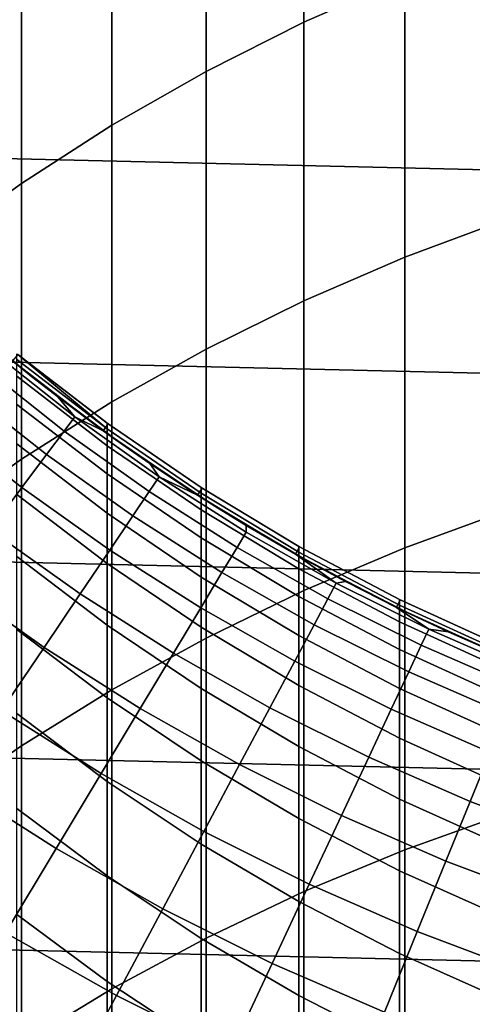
# Model space of a CAD drawing. Header units: metres. Extents: x -28 to 70, y -212 to 27.
# Tile 63 of 220: x -7.55 to -4.84, y -13.15 to -7.24. Entities that reach past the tile are written whole.
import ezdxf

# ---------------------------------------------------------------- set-up
doc = ezdxf.new("R2010")
doc.units = ezdxf.units.M
doc.layers.add('solid_10_261_012_XXX', color=7, linetype='CONTINUOUS')

msp = doc.modelspace()

# ---------------------------------------------------------------- linework, layer by layer
at = {"layer": 'solid_10_261_012_XXX'}
for points in [[(26.418852, -7.635068, -5), (-26.747675, -6.388412, -5), (-27.017729, -5.127612, -5), (26.747675, -6.388412, -5)], [(-5.849443, -5.654594, 334.672699), (-5.849443, -7.256921, 337.228333), (-5.244397, -6.990466, 337.400513), (-5.244397, -5.383536, 334.837555)], [(-6.435371, -5.954752, 334.490173), (-6.435371, -7.55198, 337.037659), (-5.849443, -7.256921, 337.228333), (-5.849443, -5.654594, 334.672699)], [(-7.000267, -6.283028, 334.290558), (-7.000267, -7.874681, 336.829163), (-6.435371, -7.55198, 337.037659), (-6.435371, -5.954752, 334.490173)], [(-7.542284, -6.63835, 334.074463), (-7.542284, -8.223968, 336.603455), (-7.000267, -7.874681, 336.829163), (-7.000267, -6.283028, 334.290558)], [(26.031919, -8.865052, -5), (-26.418852, -7.635068, -5), (-26.747675, -6.388412, -5), (26.418852, -7.635068, -5)], [(-8.059649, -7.019555, 333.842651), (-8.059649, -8.5987, 336.361298), (-7.542284, -8.223968, 336.603455), (-7.542284, -6.63835, 334.074463)], [(-5.244397, -6.990466, 337.400513), (-5.244397, -8.666803, 339.91861), (-4.62221, -8.434095, 340.078156), (-4.62221, -6.753488, 337.55365)], [(-5.849443, -7.256921, 337.228333), (-5.849443, -8.928455, 339.739227), (-5.244397, -8.666803, 339.91861), (-5.244397, -6.990466, 337.400513)], [(-6.435371, -7.55198, 337.037659), (-6.435371, -9.218197, 339.540588), (-5.849443, -8.928455, 339.739227), (-5.849443, -7.256921, 337.228333)], [(-7.000267, -7.874681, 336.829163), (-7.000267, -9.535082, 339.323334), (-6.435371, -9.218197, 339.540588), (-6.435371, -7.55198, 337.037659)], [(25.587807, -10.075421, -5), (-26.031919, -8.865052, -5), (-26.418852, -7.635068, -5), (26.031919, -8.865052, -5)], [(-7.542284, -8.223968, 336.603455), (-7.542284, -9.878073, 339.088165), (-7.000267, -9.535082, 339.323334), (-7.000267, -7.874681, 336.829163)], [(-8.059649, -8.5987, 336.361298), (-8.059649, -10.246051, 338.835876), (-7.542284, -9.878073, 339.088165), (-7.542284, -8.223968, 336.603455)], [(-5.244397, -8.666803, 339.91861), (-5.244397, -10.411296, 342.390015), (-4.62221, -10.183033, 342.555847), (-4.62221, -8.434095, 340.078156)], [(-5.849443, -8.928455, 339.739227), (-5.849443, -10.667951, 342.203522), (-5.244397, -10.411296, 342.390015), (-5.244397, -8.666803, 339.91861)], [(-7.481878, -9.381978, 193.699997), (-7.596182, -9.289673, 231.529999), (-8.114068, -8.840922, 231.529999), (-7.996159, -8.947706, 193.699997)], [(25.087387, -11.263793, -5), (-25.587807, -10.075421, -5), (-26.031919, -8.865052, -5), (25.587807, -10.075421, -5)], [(-7.327775, -9.502827, 181), (-7.481878, -9.381978, 193.699997), (-7.996159, -8.947706, 193.699997), (-7.596149, -9.2897, 181)], [(-6.435371, -9.218197, 339.540588), (-6.435371, -10.952159, 341.99704), (-5.849443, -10.667951, 342.203522), (-5.849443, -8.928455, 339.739227)], [(-7.777213, -9.322562, 177.712189), (-7.286987, -9.710563, 177.712189), (-7.223453, -9.625896, 179.363678), (-7.709404, -9.24128, 179.363678)], [(-7.709404, -9.24128, 179.363678), (-7.223453, -9.625896, 179.363678), (-7.327775, -9.502827, 181), (-7.596149, -9.2897, 181)], [(-7.024075, -9.667722, 231.529999), (-7.564468, -9.251018, 231.529999), (-7.596182, -9.289673, 231.529999), (-7.053377, -9.708238, 231.529999)], [(-7.57031, -9.2801, 279.778931), (-7.57031, -9.246238, 277.299988), (-7.564499, -9.250992, 277.299988), (-7.029555, -9.697446, 279.767517)], [(-7.564468, -9.251018, 231.529999), (-7.024075, -9.667722, 231.529999), (-7.029555, -9.663739, 277.299988), (-7.564499, -9.250992, 277.299988)], [(-7.029555, -9.697446, 279.767517), (-7.564499, -9.250992, 277.299988), (-7.029555, -9.663739, 277.299988)], [(-7.000267, -9.535082, 339.323334), (-7.000267, -11.26299, 341.77121), (-6.435371, -10.952159, 341.99704), (-6.435371, -9.218197, 339.540588)], [(-7.890423, -9.458267, 176.066772), (-7.393061, -9.851915, 176.066772), (-7.286987, -9.710563, 177.712189), (-7.777213, -9.322562, 177.712189)], [(-6.944056, -9.786731, 193.699997), (-7.053377, -9.708238, 231.529999), (-7.596182, -9.289673, 231.529999), (-7.481878, -9.381978, 193.699997)], [(-7.029555, -9.697446, 279.767517), (-7.029555, -9.798539, 282.233185), (-7.57031, -9.38166, 282.255981), (-7.57031, -9.2801, 279.778931)], [(-7.029555, -9.798539, 282.233185), (-7.029555, -9.966944, 284.69519), (-7.57031, -9.550843, 284.72937), (-7.57031, -9.38166, 282.255981)], [(-6.773319, -9.905663, 181), (-6.944056, -9.786731, 193.699997), (-7.481878, -9.381978, 193.699997), (-7.053423, -9.708204, 181)], [(-7.053423, -9.708204, 181), (-7.481878, -9.381978, 193.699997), (-7.327775, -9.502827, 181)], [(-8.048825, -9.648144, 174.430466), (-7.541478, -10.049695, 174.430466), (-7.393061, -9.851915, 176.066772), (-7.890423, -9.458267, 176.066772)], [(-7.223453, -9.625896, 179.363678), (-7.053423, -9.708204, 181), (-7.327775, -9.502827, 181)], [(-7.029555, -9.966944, 284.69519), (-7.029555, -10.202535, 287.151672), (-7.57031, -9.787523, 287.197205), (-7.57031, -9.550843, 284.72937)], [(-7.542284, -9.878073, 339.088165), (-7.542284, -11.59943, 341.526764), (-7.000267, -11.26299, 341.77121), (-7.000267, -9.535082, 339.323334)], [(-7.286987, -9.710563, 177.712189), (-6.777438, -10.072812, 177.712189), (-6.718346, -9.984988, 179.363678), (-7.223453, -9.625896, 179.363678)], [(-7.223453, -9.625896, 179.363678), (-6.718346, -9.984988, 179.363678), (-6.773319, -9.905663, 181), (-7.053423, -9.708204, 181)], [(-8.252126, -9.891841, 172.806305), (-7.731964, -10.303535, 172.806305), (-7.541478, -10.049695, 174.430466), (-8.048825, -9.648144, 174.430466)], [(-6.460644, -10.052989, 231.529999), (-7.024075, -9.667722, 231.529999), (-7.053377, -9.708238, 231.529999), (-6.487733, -10.095014, 231.529999)], [(-6.460644, -10.052989, 231.529999), (-6.465825, -10.049657, 277.299988), (-7.029555, -9.663739, 277.299988), (-7.024075, -9.667722, 231.529999)], [(-7.029555, -9.697446, 279.767517), (-7.029555, -9.663739, 277.299988), (-6.465825, -10.049657, 277.299988), (-6.465825, -10.08322, 279.756989)], [(-7.393061, -9.851915, 176.066772), (-6.876094, -10.219439, 176.066772), (-6.777438, -10.072812, 177.712189), (-7.286987, -9.710563, 177.712189)], [(-6.384385, -10.16069, 193.699997), (-6.487733, -10.095014, 231.529999), (-7.053377, -9.708238, 231.529999), (-6.944056, -9.786731, 193.699997)], [(-6.465825, -10.08322, 279.756989), (-6.465825, -10.183881, 282.212128), (-7.029555, -9.798539, 282.233185), (-7.029555, -9.697446, 279.767517)], [(-7.029555, -10.202535, 287.151672), (-7.029555, -10.505136, 289.6008), (-7.57031, -10.091523, 289.657623), (-7.57031, -9.787523, 287.197205)], [(-6.465825, -10.183881, 282.212128), (-6.465825, -10.351566, 284.663605), (-7.029555, -9.966944, 284.69519), (-7.029555, -9.798539, 282.233185)], [(-6.19677, -10.276188, 181), (-6.384385, -10.16069, 193.699997), (-6.944056, -9.786731, 193.699997), (-6.48769, -10.095042, 181)], [(-6.48769, -10.095042, 181), (-6.944056, -9.786731, 193.699997), (-6.773319, -9.905663, 181)], [(-7.541478, -10.049695, 174.430466), (-7.014133, -10.424596, 174.430466), (-6.876094, -10.219439, 176.066772), (-7.393061, -9.851915, 176.066772)], [(-8.059649, -10.246051, 338.835876), (-8.059649, -11.96038, 341.264526), (-7.542284, -11.59943, 341.526764), (-7.542284, -9.878073, 339.088165)], [(-6.718346, -9.984988, 179.363678), (-6.48769, -10.095042, 181), (-6.773319, -9.905663, 181)], [(-6.465825, -10.351566, 284.663605), (-6.465825, -10.586151, 287.109589), (-7.029555, -10.202535, 287.151672), (-7.029555, -9.966944, 284.69519)], [(-6.777438, -10.072812, 177.712189), (-6.249916, -10.408351, 177.712189), (-6.195423, -10.317601, 179.363678), (-6.718346, -9.984988, 179.363678)], [(-6.718346, -9.984988, 179.363678), (-6.195423, -10.317601, 179.363678), (-6.19677, -10.276188, 181), (-6.48769, -10.095042, 181)], [(24.531904, -12.427213, -5), (-25.087387, -11.263793, -5), (-25.587807, -10.075421, -5), (25.087387, -11.263793, -5)], [(-7.731964, -10.303535, 172.806305), (-7.191299, -10.687904, 172.806305), (-7.014133, -10.424596, 174.430466), (-7.541478, -10.049695, 174.430466)], [(-7.029555, -10.505136, 289.6008), (-7.029555, -10.874522, 292.040741), (-7.57031, -10.462616, 292.108856), (-7.57031, -10.091523, 289.657623)], [(-6.876094, -10.219439, 176.066772), (-6.340893, -10.559861, 176.066772), (-6.249916, -10.408351, 177.712189), (-6.777438, -10.072812, 177.712189)], [(-5.876242, -10.405396, 231.529999), (-6.460644, -10.052989, 231.529999), (-6.487733, -10.095014, 231.529999), (-5.900734, -10.448988, 231.529999)], [(-5.804626, -10.502681, 193.699997), (-5.900734, -10.448988, 231.529999), (-6.487733, -10.095014, 231.529999), (-6.384385, -10.16069, 193.699997)], [(-5.876242, -10.405396, 231.529999), (-5.880963, -10.402729, 277.299988), (-6.465825, -10.049657, 277.299988), (-6.460644, -10.052989, 231.529999)], [(-6.465825, -10.08322, 279.756989), (-6.465825, -10.049657, 277.299988), (-5.880963, -10.402729, 277.299988), (-5.880963, -10.43616, 279.747345)], [(-5.880963, -10.43616, 279.747345), (-5.880963, -10.536427, 282.192841), (-6.465825, -10.183881, 282.212128), (-6.465825, -10.08322, 279.756989)], [(-5.600008, -10.613195, 181), (-5.804626, -10.502681, 193.699997), (-6.384385, -10.16069, 193.699997), (-5.900795, -10.448953, 181)], [(-5.900795, -10.448953, 181), (-6.384385, -10.16069, 193.699997), (-6.19677, -10.276188, 181)], [(-6.465825, -10.586151, 287.109589), (-6.465825, -10.88746, 289.548248), (-7.029555, -10.505136, 289.6008), (-7.029555, -10.202535, 287.151672)], [(-7.014133, -10.424596, 174.430466), (-6.468188, -10.771852, 174.430466), (-6.340893, -10.559861, 176.066772), (-6.876094, -10.219439, 176.066772)], [(-5.880963, -10.536427, 282.192841), (-5.880963, -10.703453, 284.634705), (-6.465825, -10.351566, 284.663605), (-6.465825, -10.183881, 282.212128)], [(-5.244397, -10.411296, 342.390015), (-5.244397, -12.222644, 344.812805), (-4.62221, -11.998996, 344.984833), (-4.62221, -10.183033, 342.555847)], [(-5.656071, -10.622853, 179.363678), (-5.900795, -10.448953, 181), (-6.19677, -10.276188, 181), (-6.195423, -10.317601, 179.363678)], [(-7.964167, -10.612966, 171.197281), (-7.407265, -11.00888, 171.197281), (-7.191299, -10.687904, 172.806305), (-7.731964, -10.303535, 172.806305)], [(-6.249916, -10.408351, 177.712189), (-5.70582, -10.716289, 177.712189), (-5.656071, -10.622853, 179.363678), (-6.195423, -10.317601, 179.363678)], [(-5.880963, -10.703453, 284.634705), (-5.880963, -10.937118, 287.071075), (-6.465825, -10.586151, 287.109589), (-6.465825, -10.351566, 284.663605)], [(-7.191299, -10.687904, 172.806305), (-6.631564, -11.043933, 172.806305), (-6.468188, -10.771852, 174.430466), (-7.014133, -10.424596, 174.430466)], [(-6.340893, -10.559861, 176.066772), (-5.788877, -10.872281, 176.066772), (-5.70582, -10.716289, 177.712189), (-6.249916, -10.408351, 177.712189)], [(-5.656071, -10.622853, 179.363678), (-5.600008, -10.613195, 181), (-5.900795, -10.448953, 181)], [(-5.272583, -10.723916, 231.529999), (-5.876242, -10.405396, 231.529999), (-5.900734, -10.448988, 231.529999), (-5.294706, -10.768755, 231.529999)], [(-5.206605, -10.811626, 193.699997), (-5.294706, -10.768755, 231.529999), (-5.900734, -10.448988, 231.529999), (-5.804626, -10.502681, 193.699997)], [(-5.272583, -10.723916, 231.529999), (-5.27688, -10.721802, 277.299988), (-5.880963, -10.402729, 277.299988), (-5.876242, -10.405396, 231.529999)], [(-5.880963, -10.43616, 279.747345), (-5.880963, -10.402729, 277.299988), (-5.27688, -10.721802, 277.299988), (-5.27688, -10.755114, 279.738617)], [(-5.27688, -10.755114, 279.738617), (-5.27688, -10.855022, 282.175415), (-5.880963, -10.536427, 282.192841), (-5.880963, -10.43616, 279.747345)], [(-5.849443, -10.667951, 342.203522), (-5.849443, -12.47411, 344.619415), (-5.244397, -12.222644, 344.812805), (-5.244397, -10.411296, 342.390015)], [(-7.029555, -10.874522, 292.040741), (-7.029555, -11.310416, 294.469666), (-7.57031, -10.900525, 294.549042), (-7.57031, -10.462616, 292.108856)], [(-6.465825, -10.88746, 289.548248), (-6.465825, -11.255267, 291.977753), (-7.029555, -10.874522, 292.040741), (-7.029555, -10.505136, 289.6008)], [(-4.98498, -10.915584, 181), (-5.206605, -10.811626, 193.699997), (-5.804626, -10.502681, 193.699997), (-5.294653, -10.768781, 181)], [(-5.294653, -10.768781, 181), (-5.804626, -10.502681, 193.699997), (-5.600008, -10.613195, 181)], [(-6.468188, -10.771852, 174.430466), (-5.90509, -11.090545, 174.430466), (-5.788877, -10.872281, 176.066772), (-6.340893, -10.559861, 176.066772)], [(-5.27688, -10.855022, 282.175415), (-5.27688, -11.021456, 284.608582), (-5.880963, -10.703453, 284.634705), (-5.880963, -10.536427, 282.192841)], [(-8.237659, -10.977417, 169.606369), (-7.661632, -11.386926, 169.606369), (-7.407265, -11.00888, 171.197281), (-7.964167, -10.612966, 171.197281)], [(-5.880963, -10.937118, 287.071075), (-5.880963, -11.237243, 289.500153), (-6.465825, -10.88746, 289.548248), (-6.465825, -10.586151, 287.109589)], [(-5.70582, -10.716289, 177.712189), (-5.146593, -10.995808, 177.712189), (-5.10172, -10.899936, 179.363678), (-5.656071, -10.622853, 179.363678)], [(-5.656071, -10.622853, 179.363678), (-5.10172, -10.899936, 179.363678), (-5.294653, -10.768781, 181), (-5.600008, -10.613195, 181)], [(-7.407265, -11.00888, 171.197281), (-6.83072, -11.375599, 171.197281), (-6.631564, -11.043933, 172.806305), (-7.191299, -10.687904, 172.806305)], [(-6.435371, -10.952159, 341.99704), (-6.435371, -12.752571, 344.405243), (-5.849443, -12.47411, 344.619415), (-5.849443, -10.667951, 342.203522)], [(-5.27688, -11.021456, 284.608582), (-5.27688, -11.254287, 287.036285), (-5.880963, -10.937118, 287.071075), (-5.880963, -10.703453, 284.634705)], [(-5.788877, -10.872281, 176.066772), (-5.22151, -11.155869, 176.066772), (-5.146593, -10.995808, 177.712189), (-5.70582, -10.716289, 177.712189)], [(-4.65179, -11.007422, 231.529999), (-5.272583, -10.723916, 231.529999), (-5.294706, -10.768755, 231.529999), (-4.671167, -11.053514, 231.529999)], [(-4.65179, -11.007422, 231.529999), (-4.65555, -11.005833, 277.299988), (-5.27688, -10.721802, 277.299988), (-5.272583, -10.723916, 231.529999)], [(-5.27688, -10.755114, 279.738617), (-5.27688, -10.721802, 277.299988), (-4.65555, -11.005833, 277.299988), (-4.65555, -11.039038, 279.730865)], [(-6.631564, -11.043933, 172.806305), (-6.054244, -11.370674, 172.806305), (-5.90509, -11.090545, 174.430466), (-6.468188, -10.771852, 174.430466)], [(-4.592201, -11.086555, 193.699997), (-4.671167, -11.053514, 231.529999), (-5.294706, -10.768755, 231.529999), (-5.206605, -10.811626, 193.699997)], [(-5.10172, -10.899936, 179.363678), (-4.98498, -10.915584, 181), (-5.294653, -10.768781, 181)], [(-4.65555, -11.039038, 279.730865), (-4.65555, -11.13863, 282.159912), (-5.27688, -10.855022, 282.175415), (-5.27688, -10.755114, 279.738617)], [(-4.353693, -11.182368, 181), (-4.592201, -11.086555, 193.699997), (-5.206605, -10.811626, 193.699997), (-4.671241, -11.053484, 181)], [(-4.671241, -11.053484, 181), (-5.206605, -10.811626, 193.699997), (-4.98498, -10.915584, 181)], [(-4.65555, -11.13863, 282.159912), (-4.65555, -11.304533, 284.585327), (-5.27688, -11.021456, 284.608582), (-5.27688, -10.855022, 282.175415)], [(-7.029555, -11.310416, 294.469666), (-7.029555, -11.812494, 296.885803), (-7.57031, -11.404923, 296.976318), (-7.57031, -10.900525, 294.549042)], [(-6.465825, -11.255267, 291.977753), (-6.465825, -11.6893, 294.396332), (-7.029555, -11.310416, 294.469666), (-7.029555, -10.874522, 292.040741)], [(-5.880963, -11.237243, 289.500153), (-5.880963, -11.603607, 291.920135), (-6.465825, -11.255267, 291.977753), (-6.465825, -10.88746, 289.548248)], [(-5.90509, -11.090545, 174.430466), (-5.326333, -11.379826, 174.430466), (-5.22151, -11.155869, 176.066772), (-5.788877, -10.872281, 176.066772)], [(-5.146593, -10.995808, 177.712189), (-4.573719, -11.246168, 177.712189), (-4.533841, -11.148114, 179.363678), (-5.10172, -10.899936, 179.363678)], [(-5.10172, -10.899936, 179.363678), (-4.533841, -11.148114, 179.363678), (-4.671241, -11.053484, 181), (-4.98498, -10.915584, 181)], [(-7.000267, -11.26299, 341.77121), (-7.000267, -13.057118, 344.17099), (-6.435371, -12.752571, 344.405243), (-6.435371, -10.952159, 341.99704)], [(-5.27688, -11.254287, 287.036285), (-5.27688, -11.553344, 289.456726), (-5.880963, -11.237243, 289.500153), (-5.880963, -10.937118, 287.071075)], [(-7.661632, -11.386926, 169.606369), (-7.065289, -11.766239, 169.606369), (-6.83072, -11.375599, 171.197281), (-7.407265, -11.00888, 171.197281)], [(-6.83072, -11.375599, 171.197281), (-6.236062, -11.712153, 171.197281), (-6.054244, -11.370674, 172.806305), (-6.631564, -11.043933, 172.806305)], [(-4.65555, -11.304533, 284.585327), (-4.65555, -11.536624, 287.00531), (-5.27688, -11.254287, 287.036285), (-5.27688, -11.021456, 284.608582)], [(-5.22151, -11.155869, 176.066772), (-4.640297, -11.409875, 176.066772), (-4.573719, -11.246168, 177.712189), (-5.146593, -10.995808, 177.712189)], [(-6.054244, -11.370674, 172.806305), (-5.460868, -11.667263, 172.806305), (-5.326333, -11.379826, 174.430466), (-5.90509, -11.090545, 174.430466)], [(-5.326333, -11.379826, 174.430466), (-4.733452, -11.63893, 174.430466), (-4.640297, -11.409875, 176.066772), (-5.22151, -11.155869, 176.066772)], [(23.922382, -13.563541, -5), (-24.531904, -12.427213, -5), (-25.087387, -11.263793, -5), (24.531904, -12.427213, -5)], [(-7.542284, -11.59943, 341.526764), (-7.542284, -13.386756, 343.91745), (-7.000267, -13.057118, 344.17099), (-7.000267, -11.26299, 341.77121)], [(-5.880963, -11.603607, 291.920135), (-5.880963, -12.035935, 294.329224), (-6.465825, -11.6893, 294.396332), (-6.465825, -11.255267, 291.977753)], [(-5.27688, -11.553344, 289.456726), (-5.27688, -11.918404, 291.868073), (-5.880963, -11.603607, 291.920135), (-5.880963, -11.237243, 289.500153)], [(-4.65555, -11.536624, 287.00531), (-4.65555, -11.834729, 289.41803), (-5.27688, -11.553344, 289.456726), (-5.27688, -11.254287, 287.036285)], [(-6.465825, -11.6893, 294.396332), (-6.465825, -12.189233, 296.802124), (-7.029555, -11.812494, 296.885803), (-7.029555, -11.310416, 294.469666)], [(-7.953929, -11.821346, 168.036514), (-7.334835, -12.215131, 168.036514), (-7.065289, -11.766239, 169.606369), (-7.661632, -11.386926, 169.606369)], [(-7.065289, -11.766239, 169.606369), (-6.450209, -12.11435, 169.606369), (-6.236062, -11.712153, 171.197281), (-6.83072, -11.375599, 171.197281)], [(-6.236062, -11.712153, 171.197281), (-5.624866, -12.017649, 171.197281), (-5.460868, -11.667263, 172.806305), (-6.054244, -11.370674, 172.806305)], [(-5.460868, -11.667263, 172.806305), (-4.853011, -11.932912, 172.806305), (-4.733452, -11.63893, 174.430466), (-5.326333, -11.379826, 174.430466)], [(-7.029555, -11.812494, 296.885803), (-7.029555, -12.380382, 299.287323), (-7.57031, -11.975434, 299.388947), (-7.57031, -11.404923, 296.976318)], [(-4.65555, -11.834729, 289.41803), (-4.65555, -12.198627, 291.821747), (-5.27688, -11.918404, 291.868073), (-5.27688, -11.553344, 289.456726)], [(-8.059649, -11.96038, 341.264526), (-8.059649, -13.740407, 343.645447), (-7.542284, -13.386756, 343.91745), (-7.542284, -11.59943, 341.526764)], [(-5.27688, -11.918404, 291.868073), (-5.27688, -12.349193, 294.268585), (-5.880963, -12.035935, 294.329224), (-5.880963, -11.603607, 291.920135)], [(-4.853011, -11.932912, 172.806305), (-4.232285, -12.166917, 172.806305), (-4.128018, -11.86717, 174.430466), (-4.733452, -11.63893, 174.430466)], [(-5.880963, -12.035935, 294.329224), (-5.880963, -12.533907, 296.725586), (-6.465825, -12.189233, 296.802124), (-6.465825, -11.6893, 294.396332)], [(-5.624866, -12.017649, 171.197281), (-4.998755, -12.291275, 171.197281), (-4.853011, -11.932912, 172.806305), (-5.460868, -11.667263, 172.806305)], [(-6.450209, -12.11435, 169.606369), (-5.818025, -12.430337, 169.606369), (-5.624866, -12.017649, 171.197281), (-6.236062, -11.712153, 171.197281)], [(-7.334835, -12.215131, 168.036514), (-6.69629, -12.576523, 168.036514), (-6.450209, -12.11435, 169.606369), (-7.065289, -11.766239, 169.606369)], [(-6.465825, -12.189233, 296.802124), (-6.465825, -12.754693, 299.19339), (-7.029555, -12.380382, 299.287323), (-7.029555, -11.812494, 296.885803)], [(-8.283618, -12.311338, 166.490601), (-7.638862, -12.721445, 166.490601), (-7.334835, -12.215131, 168.036514), (-7.953929, -11.821346, 168.036514)], [(-4.65555, -12.198627, 291.821747), (-4.65555, -12.628046, 294.2146), (-5.27688, -12.349193, 294.268585), (-5.27688, -11.918404, 291.868073)], [(-4.998755, -12.291275, 171.197281), (-4.359387, -12.532308, 171.197281), (-4.232285, -12.166917, 172.806305), (-4.853011, -11.932912, 172.806305)], [(-7.029555, -12.380382, 299.287323), (-7.029555, -13.013653, 301.672424), (-7.57031, -12.611633, 301.785065), (-7.57031, -11.975434, 299.388947)], [(-5.27688, -12.349193, 294.268585), (-5.27688, -12.84539, 296.656403), (-5.880963, -12.533907, 296.725586), (-5.880963, -12.035935, 294.329224)], [(-5.818025, -12.430337, 169.606369), (-5.170413, -12.71336, 169.606369), (-4.998755, -12.291275, 171.197281), (-5.624866, -12.017649, 171.197281)], [(-5.244397, -12.222644, 344.812805), (-5.244397, -14.099494, 347.185242), (-4.62221, -13.880629, 347.363312), (-4.62221, -11.998996, 344.984833)], [(-6.69629, -12.576523, 168.036514), (-6.039988, -12.904564, 168.036514), (-5.818025, -12.430337, 169.606369), (-6.450209, -12.11435, 169.606369)], [(-7.638862, -12.721445, 166.490601), (-6.97385, -13.097816, 166.490601), (-6.69629, -12.576523, 168.036514), (-7.334835, -12.215131, 168.036514)], [(-5.880963, -12.533907, 296.725586), (-5.880963, -13.097148, 299.107452), (-6.465825, -12.754693, 299.19339), (-6.465825, -12.189233, 296.802124)], [(-5.849443, -12.47411, 344.619415), (-5.849443, -14.345583, 346.985046), (-5.244397, -14.099494, 347.185242), (-5.244397, -12.222644, 344.812805)], [(-4.65555, -12.628046, 294.2146), (-4.65555, -13.122664, 296.594818), (-5.27688, -12.84539, 296.656403), (-5.27688, -12.349193, 294.268585)], [(-5.170413, -12.71336, 169.606369), (-4.509089, -12.962669, 169.606369), (-4.359387, -12.532308, 171.197281), (-4.998755, -12.291275, 171.197281)], [(-6.465825, -12.754693, 299.19339), (-6.465825, -13.38526, 301.568298), (-7.029555, -13.013653, 301.672424), (-7.029555, -12.380382, 299.287323)], [(23.260418, -14.669795, -5), (-23.922382, -13.563541, -5), (-24.531904, -12.427213, -5), (23.922382, -13.563541, -5)], [(-6.039988, -12.904564, 168.036514), (-5.367668, -13.198385, 168.036514), (-5.170413, -12.71336, 169.606369), (-5.818025, -12.430337, 169.606369)], [(-6.435371, -12.752571, 344.405243), (-6.435371, -14.618091, 346.763336), (-5.849443, -14.345583, 346.985046), (-5.849443, -12.47411, 344.619415)], [(-6.97385, -13.097816, 166.490601), (-6.290344, -13.439455, 166.490601), (-6.039988, -12.904564, 168.036514), (-6.69629, -12.576523, 168.036514)], [(-5.27688, -12.84539, 296.656403), (-5.27688, -13.406626, 299.029785), (-5.880963, -13.097148, 299.107452), (-5.880963, -12.533907, 296.725586)], [(-7.029555, -13.013653, 301.672424), (-7.029555, -13.711837, 304.039337), (-7.57031, -13.313045, 304.162933), (-7.57031, -12.611633, 301.785065)], [(-7.976808, -13.284246, 164.971497), (-7.282375, -13.677269, 164.971497), (-6.97385, -13.097816, 166.490601), (-7.638862, -12.721445, 166.490601)], [(-7.000267, -13.057118, 344.17099), (-7.000267, -14.916125, 346.520874), (-6.435371, -14.618091, 346.763336), (-6.435371, -12.752571, 344.405243)], [(-5.880963, -13.097148, 299.107452), (-5.880963, -13.725239, 301.473053), (-6.465825, -13.38526, 301.568298), (-6.465825, -12.754693, 299.19339)], [(-5.367668, -13.198385, 168.036514), (-4.681115, -13.457206, 168.036514), (-4.509089, -12.962669, 169.606369), (-5.170413, -12.71336, 169.606369)], [(-4.65555, -13.122664, 296.594818), (-4.65555, -13.682115, 298.960663), (-5.27688, -13.406626, 299.029785), (-5.27688, -12.84539, 296.656403)], [(-6.290344, -13.439455, 166.490601), (-5.590157, -13.745455, 166.490601), (-5.367668, -13.198385, 168.036514), (-6.039988, -12.904564, 168.036514)], [(-7.542284, -13.386756, 343.91745), (-7.542284, -15.238715, 346.258423), (-7.000267, -14.916125, 346.520874), (-7.000267, -13.057118, 344.17099)], [(-6.465825, -13.38526, 301.568298), (-6.465825, -14.080462, 303.92511), (-7.029555, -13.711837, 304.039337), (-7.029555, -13.013653, 301.672424)], [(-7.282375, -13.677269, 164.971497), (-6.568631, -14.034021, 164.971497), (-6.290344, -13.439455, 166.490601), (-6.97385, -13.097816, 166.490601)], [(-5.27688, -13.406626, 299.029785), (-5.27688, -14.03248, 301.386963), (-5.880963, -13.725239, 301.473053), (-5.880963, -13.097148, 299.107452)]]:
    msp.add_3dface(points, dxfattribs=at)

doc.saveas('drawing.dxf')
